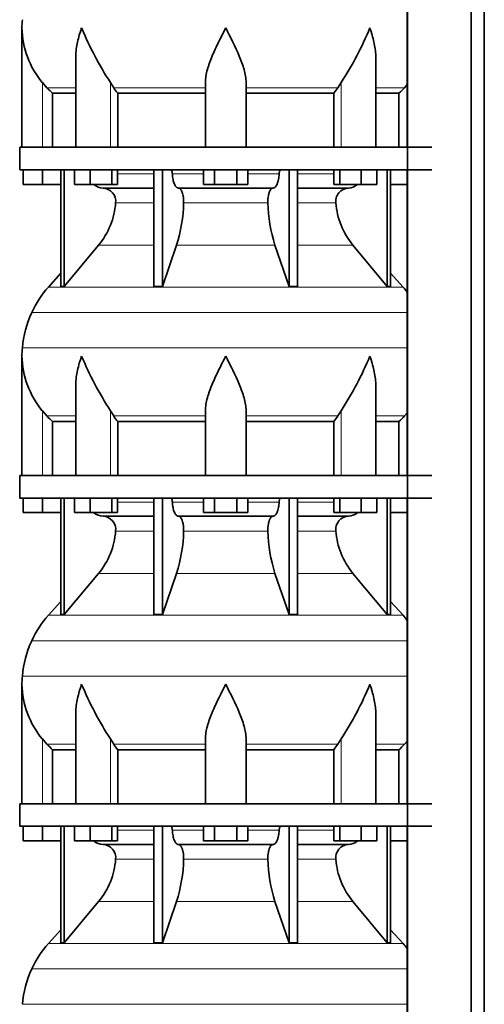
# Model space of a CAD drawing. Header units: millimetres. Extents: x 148 to 904, y -3800 to 2451.
# Tile 22 of 28: x 164 to 369, y 749 to 1184. Entities that reach past the tile are written whole.
import ezdxf

# ---------------------------------------------------------------- set-up
doc = ezdxf.new("R2010")
doc.units = ezdxf.units.MM
doc.layers.add('MID_134-18', color=7, linetype='Continuous')
doc.layers.add('VSI134_DIFFUSORE', color=7, linetype='Continuous')

# ---------------------------------------------------------------- blocks, each defined once
blk = doc.blocks.new('SE')
at = {"layer": 'MID_134-18', "color": 7, "linetype": 'Continuous', "lineweight": 35}
for p, q in [((334.95, 1872.68), (334.95, -753.82)), ((363.09, -753.82), (363.09, 1872.68)), ((368.89, -753.82), (368.89, 1872.68)), ((334.88, 1262.68), (334.88, 1127.68)), ((334.88, 1117.68), (334.88, 982.68)), ((334.88, 972.68), (334.88, 837.68)), ((334.88, 827.68), (334.88, 692.68))]:
    blk.add_line(p, q, dxfattribs=at)
at = {"layer": 'VSI134_DIFFUSORE', "color": 7, "linetype": 'Continuous', "lineweight": 35}
for p, q in [((164.69, 1180.42), (164.69, 1127.68)), ((188.41, 1167.04), (188.41, 1127.68)), ((320.97, 1127.68), (320.97, 1167.04)), ((175.7, 1153.98), (173.69, 1156.28)), ((205.2, 1153.98), (203.78, 1156.28)), ((245.69, 1127.68), (245.69, 1156.28)), ((263.69, 1127.68), (263.69, 1156.28)), ((305.6, 1156.28), (304.18, 1153.98)), ((334.88, 1155.36), (333.68, 1153.98)), ((178.22, 1151.54), (188.41, 1151.54)), ((178.22, 1127.68), (178.22, 1151.54)), ((206.98, 1151.54), (245.69, 1151.54)), ((206.98, 1127.68), (206.98, 1151.54)), ((263.69, 1151.54), (302.4, 1151.54)), ((302.4, 1151.54), (302.4, 1127.68)), ((320.97, 1151.54), (331.16, 1151.54)), ((331.16, 1151.54), (331.16, 1127.68)), ((163.69, 1127.68), (345.69, 1127.68)), ((163.69, 1127.68), (163.69, 1117.68)), ((163.69, 1117.68), (345.69, 1117.68)), ((165.19, 1111.28), (165.19, 1117.68)), ((165.19, 1111.28), (165.19, 1117.68)), ((173.69, 1111.28), (173.69, 1117.68)), ((181.86, 1117.68), (181.86, 1066.23)), ((183.39, 1117.68), (183.39, 1066.23)), ((187.93, 1111.28), (187.93, 1117.68)), ((194.87, 1111.28), (194.87, 1117.68)), ((204.35, 1111.28), (204.35, 1117.68)), ((206.89, 1111.28), (206.89, 1117.68)), ((222.99, 1117.68), (222.99, 1066.23)), ((226.69, 1117.68), (226.69, 1066.23)), ((244.87, 1111.28), (244.87, 1117.68)), ((249.78, 1111.28), (249.78, 1117.68)), ((259.6, 1111.28), (259.6, 1117.68)), ((264.5, 1111.28), (264.5, 1117.68)), ((282.69, 1117.68), (282.69, 1066.23)), ((286.39, 1117.68), (286.39, 1066.23)), ((302.48, 1111.28), (302.48, 1117.68)), ((305.03, 1111.28), (305.03, 1117.68)), ((314.51, 1111.28), (314.51, 1117.68)), ((321.45, 1111.28), (321.45, 1117.68)), ((325.99, 1117.68), (325.99, 1066.23)), ((327.52, 1117.68), (327.52, 1066.23)), ((173.69, 1111.28), (165.19, 1111.28)), ((181.86, 1111.28), (173.69, 1111.28)), ((194.87, 1111.28), (187.93, 1111.28)), ((204.35, 1111.28), (194.87, 1111.28)), ((200.52, 1109.68), (222.99, 1109.68)), ((206.89, 1111.28), (204.35, 1111.28)), ((233.78, 1109.68), (275.6, 1109.68)), ((249.78, 1111.28), (244.87, 1111.28)), ((259.6, 1111.28), (249.78, 1111.28)), ((264.5, 1111.28), (259.6, 1111.28)), ((286.39, 1109.68), (308.86, 1109.68)), ((305.03, 1111.28), (302.48, 1111.28)), ((314.51, 1111.28), (305.03, 1111.28)), ((321.45, 1111.28), (314.51, 1111.28)), ((334.88, 1111.28), (327.52, 1111.28)), ((183.39, 1066.23), (198.55, 1084.44)), ((226.69, 1066.23), (232.97, 1084.44)), ((276.41, 1084.44), (282.69, 1066.23)), ((310.83, 1084.44), (325.99, 1066.23)), ((181.86, 1072), (176.39, 1065.93)), ((332.99, 1065.93), (327.52, 1072)), ((181.86, 1066.23), (183.39, 1066.23)), ((222.99, 1066.23), (226.69, 1066.23)), ((282.69, 1066.23), (286.39, 1066.23)), ((325.99, 1066.23), (327.52, 1066.23)), ((164.69, 1035.42), (164.69, 982.68)), ((188.41, 1022.04), (188.41, 982.68)), ((320.97, 982.68), (320.97, 1022.04)), ((175.7, 1008.98), (173.69, 1011.28)), ((205.2, 1008.98), (203.78, 1011.28)), ((245.69, 982.68), (245.69, 1011.28)), ((263.69, 982.68), (263.69, 1011.28)), ((305.6, 1011.28), (304.18, 1008.98)), ((334.88, 1010.36), (333.68, 1008.98)), ((178.22, 1006.54), (188.41, 1006.54)), ((178.22, 982.68), (178.22, 1006.54)), ((206.98, 1006.54), (245.69, 1006.54)), ((206.98, 982.68), (206.98, 1006.54)), ((263.69, 1006.54), (302.4, 1006.54)), ((302.4, 1006.54), (302.4, 982.68)), ((320.97, 1006.54), (331.16, 1006.54)), ((331.16, 1006.54), (331.16, 982.68)), ((163.69, 982.68), (345.69, 982.68)), ((163.69, 982.68), (163.69, 972.68)), ((163.69, 972.68), (345.69, 972.68)), ((165.19, 966.28), (165.19, 972.68)), ((165.19, 966.28), (165.19, 972.68)), ((173.69, 966.28), (173.69, 972.68)), ((181.86, 972.68), (181.86, 921.23)), ((183.39, 972.68), (183.39, 921.23)), ((187.93, 966.28), (187.93, 972.68)), ((194.87, 966.28), (194.87, 972.68)), ((204.35, 966.28), (204.35, 972.68)), ((206.89, 966.28), (206.89, 972.68)), ((222.99, 972.68), (222.99, 921.23)), ((226.69, 972.68), (226.69, 921.23)), ((244.87, 966.28), (244.87, 972.68)), ((249.78, 966.28), (249.78, 972.68)), ((259.6, 966.28), (259.6, 972.68)), ((264.5, 966.28), (264.5, 972.68)), ((282.69, 972.68), (282.69, 921.23)), ((286.39, 972.68), (286.39, 921.23)), ((302.48, 966.28), (302.48, 972.68)), ((305.03, 966.28), (305.03, 972.68)), ((314.51, 966.28), (314.51, 972.68)), ((321.45, 966.28), (321.45, 972.68)), ((325.99, 972.68), (325.99, 921.23)), ((327.52, 972.68), (327.52, 921.23)), ((173.69, 966.28), (165.19, 966.28)), ((181.86, 966.28), (173.69, 966.28)), ((194.87, 966.28), (187.93, 966.28)), ((204.35, 966.28), (194.87, 966.28)), ((206.89, 966.28), (204.35, 966.28)), ((249.78, 966.28), (244.87, 966.28)), ((259.6, 966.28), (249.78, 966.28)), ((264.5, 966.28), (259.6, 966.28)), ((305.03, 966.28), (302.48, 966.28)), ((314.51, 966.28), (305.03, 966.28)), ((321.45, 966.28), (314.51, 966.28)), ((334.88, 966.28), (327.52, 966.28)), ((200.52, 964.68), (222.99, 964.68)), ((233.78, 964.68), (275.6, 964.68)), ((286.39, 964.68), (308.86, 964.68)), ((183.39, 921.23), (198.55, 939.44)), ((226.69, 921.23), (232.97, 939.44)), ((276.41, 939.44), (282.69, 921.23)), ((310.83, 939.44), (325.99, 921.23)), ((181.86, 927), (176.39, 920.93)), ((332.99, 920.93), (327.52, 927)), ((181.86, 921.23), (183.39, 921.23)), ((222.99, 921.23), (226.69, 921.23)), ((282.69, 921.23), (286.39, 921.23)), ((325.99, 921.23), (327.52, 921.23)), ((164.69, 890.42), (164.69, 837.68)), ((188.41, 877.04), (188.41, 837.68)), ((320.97, 837.68), (320.97, 877.04)), ((175.7, 863.98), (173.69, 866.28)), ((205.2, 863.98), (203.78, 866.28)), ((245.69, 837.68), (245.69, 866.28)), ((263.69, 837.68), (263.69, 866.28)), ((305.6, 866.28), (304.18, 863.98)), ((178.22, 861.54), (188.41, 861.54)), ((178.22, 837.68), (178.22, 861.54)), ((206.98, 861.54), (245.69, 861.54)), ((206.98, 837.68), (206.98, 861.54)), ((263.69, 861.54), (302.4, 861.54)), ((302.4, 861.54), (302.4, 837.68)), ((320.97, 861.54), (331.16, 861.54)), ((331.16, 861.54), (331.16, 837.68)), ((334.88, 865.36), (333.68, 863.98)), ((163.69, 837.68), (345.69, 837.68)), ((163.69, 837.68), (163.69, 827.68)), ((163.69, 827.68), (345.69, 827.68)), ((165.19, 821.28), (165.19, 827.68)), ((165.19, 821.28), (165.19, 827.68)), ((173.69, 821.28), (173.69, 827.68)), ((181.86, 827.68), (181.86, 776.23)), ((183.39, 827.68), (183.39, 776.23)), ((187.93, 821.28), (187.93, 827.68)), ((194.87, 821.28), (194.87, 827.68)), ((204.35, 821.28), (204.35, 827.68)), ((206.89, 821.28), (206.89, 827.68)), ((222.99, 827.68), (222.99, 776.23)), ((226.69, 827.68), (226.69, 776.23)), ((244.87, 821.28), (244.87, 827.68)), ((249.78, 821.28), (249.78, 827.68)), ((259.6, 821.28), (259.6, 827.68)), ((264.5, 821.28), (264.5, 827.68)), ((282.69, 827.68), (282.69, 776.23)), ((286.39, 827.68), (286.39, 776.23)), ((302.48, 821.28), (302.48, 827.68)), ((305.03, 821.28), (305.03, 827.68)), ((314.51, 821.28), (314.51, 827.68)), ((321.45, 821.28), (321.45, 827.68)), ((325.99, 827.68), (325.99, 776.23)), ((327.52, 827.68), (327.52, 776.23)), ((173.69, 821.28), (165.19, 821.28)), ((181.86, 821.28), (173.69, 821.28)), ((194.87, 821.28), (187.93, 821.28)), ((204.35, 821.28), (194.87, 821.28)), ((200.52, 819.68), (222.99, 819.68)), ((206.89, 821.28), (204.35, 821.28)), ((233.78, 819.68), (275.6, 819.68)), ((249.78, 821.28), (244.87, 821.28)), ((259.6, 821.28), (249.78, 821.28)), ((264.5, 821.28), (259.6, 821.28)), ((286.39, 819.68), (308.86, 819.68)), ((305.03, 821.28), (302.48, 821.28)), ((314.51, 821.28), (305.03, 821.28)), ((321.45, 821.28), (314.51, 821.28)), ((334.88, 821.28), (327.52, 821.28)), ((183.39, 776.23), (198.55, 794.44)), ((226.69, 776.23), (232.97, 794.44)), ((276.41, 794.44), (282.69, 776.23)), ((310.83, 794.44), (325.99, 776.23)), ((181.86, 782), (176.39, 775.93)), ((332.99, 775.93), (327.52, 782)), ((181.86, 776.23), (183.39, 776.23)), ((222.99, 776.23), (226.69, 776.23)), ((282.69, 776.23), (286.39, 776.23)), ((325.99, 776.23), (327.52, 776.23))]:
    blk.add_line(p, q, dxfattribs=at)
at = {"layer": 'VSI134_DIFFUSORE', "color": 4, "linetype": 'Continuous', "lineweight": 9}
for p, q in [((173.69, 1127.68), (173.69, 1156.28)), ((175.7, 1153.98), (188.41, 1153.98)), ((203.78, 1127.68), (203.78, 1156.28)), ((205.2, 1153.98), (245.69, 1153.98)), ((263.69, 1153.98), (304.18, 1153.98)), ((305.6, 1127.68), (305.6, 1156.28)), ((320.97, 1153.98), (333.68, 1153.98)), ((206.89, 1115.91), (222.99, 1115.91)), ((231.12, 1115.91), (244.87, 1115.91)), ((264.5, 1115.91), (278.26, 1115.91)), ((286.39, 1115.91), (302.48, 1115.91)), ((222.99, 1103.14), (206.06, 1103.14)), ((273.3, 1103.14), (236.08, 1103.14)), ((303.32, 1103.14), (286.39, 1103.14)), ((198.55, 1084.44), (222.99, 1084.44)), ((232.97, 1084.44), (276.41, 1084.44)), ((286.39, 1084.44), (310.83, 1084.44)), ((176.39, 1065.93), (332.99, 1065.93)), ((169.02, 1054.67), (334.88, 1054.67)), ((164.86, 1039.04), (334.88, 1039.04)), ((173.69, 982.68), (173.69, 1011.28)), ((203.78, 982.68), (203.78, 1011.28)), ((305.6, 982.68), (305.6, 1011.28)), ((175.7, 1008.98), (188.41, 1008.98)), ((205.2, 1008.98), (245.69, 1008.98)), ((263.69, 1008.98), (304.18, 1008.98)), ((320.97, 1008.98), (333.68, 1008.98)), ((206.89, 970.91), (222.99, 970.91)), ((231.12, 970.91), (244.87, 970.91)), ((264.5, 970.91), (278.26, 970.91)), ((286.39, 970.91), (302.48, 970.91)), ((222.99, 958.14), (206.06, 958.14)), ((273.3, 958.14), (236.08, 958.14)), ((303.32, 958.14), (286.39, 958.14)), ((198.55, 939.44), (222.99, 939.44)), ((232.97, 939.44), (276.41, 939.44)), ((286.39, 939.44), (310.83, 939.44)), ((176.39, 920.93), (332.99, 920.93)), ((169.02, 909.67), (334.88, 909.67)), ((164.86, 894.04), (334.88, 894.04)), ((173.69, 837.68), (173.69, 866.28)), ((203.78, 837.68), (203.78, 866.28)), ((305.6, 837.68), (305.6, 866.28)), ((175.7, 863.98), (188.41, 863.98)), ((205.2, 863.98), (245.69, 863.98)), ((263.69, 863.98), (304.18, 863.98)), ((320.97, 863.98), (333.68, 863.98)), ((206.89, 825.91), (222.99, 825.91)), ((231.12, 825.91), (244.87, 825.91)), ((264.5, 825.91), (278.26, 825.91)), ((286.39, 825.91), (302.48, 825.91)), ((222.99, 813.14), (206.06, 813.14)), ((273.3, 813.14), (236.08, 813.14)), ((303.32, 813.14), (286.39, 813.14)), ((198.55, 794.44), (222.99, 794.44)), ((232.97, 794.44), (276.41, 794.44)), ((286.39, 794.44), (310.83, 794.44)), ((176.39, 775.93), (332.99, 775.93)), ((169.02, 764.67), (334.88, 764.67)), ((164.86, 749.04), (334.88, 749.04))]:
    blk.add_line(p, q, dxfattribs=at)
at = {"layer": 'VSI134_DIFFUSORE', "color": 7, "linetype": 'Continuous', "lineweight": 35}
for centre, radius, start, end in [((203.19, 1180.41), 38.5, 174.5826, 180.0016), ((203.34, 1181.08), 38.66, 180.9959, 219.9106), ((329.39, 1237.95), 149.83, 202.585, 213.0327), ((192.33, 1231.44), 135.94, 326.4322, 337.9502), ((238.34, 1176.22), 39.91, 213.8601, 218.2043), ((271.07, 1176.2), 39.88, 321.7938, 326.1418), ((200.75, 1116.36), 6.68, 230.2819, 268.0094), ((200.23, 1103.82), 5.87, 353.3223, 87.2173), ((309.13, 1103.84), 5.85, 92.5772, 186.8833), ((308.62, 1116.37), 6.69, 272.0607, 309.722), ((172.76, 1105.66), 33.4, 320.5472, 355.6594), ((171.12, 1104.34), 64.97, 342.1602, 358.9354), ((339.77, 1104.59), 66.48, 181.2569, 197.6475), ((336.73, 1105.71), 33.51, 184.3996, 219.3938), ((209.09, 1036.48), 44, 138, 155.5912), ((300.29, 1036.48), 44, 38.1684, 42), ((213.64, 1034.42), 49, 155.5912, 174.5826), ((203.19, 1035.41), 38.5, 174.5826, 180.0016), ((203.34, 1036.08), 38.66, 180.9959, 219.9106), ((329.39, 1092.95), 149.83, 202.585, 213.0327), ((192.33, 1086.44), 135.94, 326.4322, 337.9502), ((238.34, 1031.22), 39.91, 213.8601, 218.2043), ((271.07, 1031.2), 39.88, 321.7938, 326.1418), ((200.75, 971.36), 6.68, 230.2819, 268.0094), ((308.62, 971.37), 6.69, 272.0607, 309.722), ((200.23, 958.82), 5.87, 353.3223, 87.2173), ((309.13, 958.84), 5.85, 92.5772, 186.8833), ((172.76, 960.66), 33.4, 320.5472, 355.6594), ((171.12, 959.34), 64.97, 342.1602, 358.9354), ((339.77, 959.59), 66.48, 181.2569, 197.6475), ((336.73, 960.71), 33.51, 184.3996, 219.3938), ((209.09, 891.48), 44, 138, 155.5912), ((300.29, 891.48), 44, 38.1684, 42), ((213.64, 889.42), 49, 155.5912, 174.5826), ((203.19, 890.41), 38.5, 174.5826, 180.0016), ((203.34, 891.08), 38.66, 180.9959, 219.9106), ((329.39, 947.95), 149.83, 202.585, 213.0327), ((192.33, 941.44), 135.94, 326.4322, 337.9502), ((238.34, 886.22), 39.91, 213.8601, 218.2043), ((271.07, 886.2), 39.88, 321.7938, 326.1418), ((200.75, 826.36), 6.68, 230.2819, 268.0094), ((200.23, 813.82), 5.87, 353.3223, 87.2173), ((309.13, 813.84), 5.85, 92.5772, 186.8833), ((308.62, 826.37), 6.69, 272.0607, 309.722), ((172.76, 815.66), 33.4, 320.5472, 355.6594), ((171.12, 814.34), 64.97, 342.1602, 358.9354), ((339.77, 814.59), 66.48, 181.2569, 197.6475), ((336.73, 815.71), 33.51, 184.3996, 219.3938), ((209.09, 746.48), 44, 138, 155.5912), ((300.29, 746.48), 44, 38.1684, 42), ((213.64, 744.42), 49, 155.5912, 174.5826)]:
    blk.add_arc(centre, radius, start, end, dxfattribs=at)
for points, knots in [([(191.05, 1180.41), (190.96, 1180.15), (190.86, 1179.89), (190.68, 1179.37), (190.6, 1179.1), (190.34, 1178.32), (190.18, 1177.8), (189.72, 1176.24), (189.46, 1175.21), (189.01, 1173.13), (188.82, 1172.09), (188.55, 1170.04), (188.47, 1169.02), (188.42, 1167.68), (188.41, 1167.36), (188.41, 1167.03)], [0, 0, 0, 0, 0.03125, 0.03125, 0.0625, 0.0625, 0.125, 0.125, 0.25, 0.25, 0.375, 0.375, 0.5, 0.5, 0.5400162, 0.5400162, 0.5400162, 0.5400162]), ([(254.69, 1180.41), (254.56, 1180.15), (254.42, 1179.89), (254.16, 1179.37), (254.03, 1179.1), (253.63, 1178.32), (253.36, 1177.8), (252.58, 1176.24), (252.06, 1175.21), (251.05, 1173.13), (250.55, 1172.09), (249.61, 1170.04), (249.15, 1169.02), (248.31, 1166.99), (247.91, 1165.99), (247.37, 1164.48), (247.2, 1163.98), (246.88, 1162.98), (246.73, 1162.48), (246.31, 1161), (246.09, 1160.03), (245.78, 1158.13), (245.69, 1157.2), (245.69, 1156.28)], [0, 0, 0, 0, 0.03125, 0.03125, 0.0625, 0.0625, 0.125, 0.125, 0.25, 0.25, 0.375, 0.375, 0.5, 0.5, 0.625, 0.625, 0.6875, 0.6875, 0.75, 0.75, 0.875, 0.875, 1, 1, 1, 1]), ([(263.69, 1156.28), (263.69, 1158.11), (263.34, 1160.01), (262.24, 1163.96), (261.5, 1165.98), (258.96, 1172.05), (256.8, 1176.26), (254.69, 1180.41)], [0, 0, 0, 0, 0.25, 0.25, 0.5, 0.5, 1, 1, 1, 1]), ([(320.97, 1167.03), (320.97, 1167.37), (320.96, 1167.71), (320.87, 1170.1), (320.59, 1172.14), (319.92, 1175.22), (319.65, 1176.25), (319.2, 1177.81), (319.04, 1178.32), (318.78, 1179.1), (318.65, 1179.5), (318.52, 1179.89), (318.42, 1180.15), (318.38, 1180.28), (318.33, 1180.41)], [0.4588627, 0.4588627, 0.4588627, 0.4588627, 0.5, 0.5, 0.75, 0.75, 0.875, 0.875, 0.9375, 0.9375, 0.96875, 0.984375, 0.984375, 1, 1, 1, 1]), ([(230.36, 1117.68), (230.4, 1117.68), (230.45, 1117.67), (230.54, 1117.63), (230.59, 1117.6), (230.72, 1117.47), (230.8, 1117.34), (230.94, 1117.01), (230.99, 1116.82), (231.08, 1116.39), (231.11, 1116.15), (231.12, 1115.91)], [0, 0, 0, 0, 0.125, 0.125, 0.25, 0.25, 0.5, 0.5, 0.75, 0.75, 1, 1, 1, 1]), ([(233.78, 1109.68), (233.62, 1109.68), (233.46, 1109.72), (233.22, 1109.84), (233.14, 1109.89), (232.98, 1110), (232.9, 1110.07), (232.67, 1110.29), (232.53, 1110.48), (232.25, 1110.93), (232.12, 1111.18), (231.87, 1111.74), (231.76, 1112.06), (231.56, 1112.73), (231.47, 1113.09), (231.33, 1113.84), (231.26, 1114.24), (231.17, 1115.06), (231.14, 1115.48), (231.12, 1115.91)], [0, 0, 0, 0, 0.125, 0.125, 0.1875, 0.1875, 0.25, 0.25, 0.375, 0.375, 0.5, 0.5, 0.625, 0.625, 0.75, 0.75, 0.875, 0.875, 1, 1, 1, 1]), ([(278.26, 1115.91), (278.24, 1115.48), (278.21, 1115.06), (278.14, 1114.45), (278.11, 1114.25), (278.05, 1113.86), (278.02, 1113.66), (277.91, 1113.09), (277.82, 1112.74), (277.67, 1112.23), (277.62, 1112.07), (277.5, 1111.76), (277.45, 1111.61), (277.26, 1111.18), (277.13, 1110.93), (276.86, 1110.49), (276.71, 1110.3), (276.4, 1109.99), (276.25, 1109.88), (275.93, 1109.72), (275.76, 1109.68), (275.6, 1109.68)], [0, 0, 0, 0, 0.125, 0.125, 0.1875, 0.1875, 0.25, 0.25, 0.375, 0.375, 0.4375, 0.4375, 0.5, 0.5, 0.625, 0.625, 0.75, 0.75, 0.875, 0.875, 1, 1, 1, 1]), ([(278.26, 1115.91), (278.27, 1116.15), (278.3, 1116.38), (278.36, 1116.71), (278.39, 1116.81), (278.45, 1117), (278.48, 1117.09), (278.55, 1117.26), (278.59, 1117.33), (278.66, 1117.45), (278.71, 1117.51), (278.79, 1117.6), (278.84, 1117.63), (278.93, 1117.67), (278.98, 1117.68), (279.02, 1117.68)], [0, 0, 0, 0, 0.25, 0.25, 0.375, 0.375, 0.5, 0.5, 0.625, 0.625, 0.75, 0.75, 0.875, 0.875, 1, 1, 1, 1]), ([(233.78, 1109.68), (233.86, 1109.68), (233.94, 1109.67), (234.1, 1109.63), (234.18, 1109.6), (234.41, 1109.47), (234.56, 1109.34), (234.86, 1109.01), (234.99, 1108.8), (235.19, 1108.44), (235.25, 1108.31), (235.37, 1108.03), (235.43, 1107.88), (235.59, 1107.43), (235.68, 1107.09), (235.81, 1106.56), (235.84, 1106.37), (235.91, 1105.99), (235.94, 1105.8), (236.02, 1105.21), (236.05, 1104.8), (236.09, 1103.97), (236.09, 1103.55), (236.08, 1103.14)], [0, 0, 0, 0, 0.0625, 0.0625, 0.125, 0.125, 0.25, 0.25, 0.375, 0.375, 0.4375, 0.4375, 0.5, 0.5, 0.625, 0.625, 0.6875, 0.6875, 0.75, 0.75, 0.875, 0.875, 1, 1, 1, 1]), ([(273.3, 1103.14), (273.29, 1103.55), (273.29, 1103.97), (273.32, 1104.59), (273.33, 1104.79), (273.37, 1105.2), (273.39, 1105.4), (273.47, 1105.99), (273.53, 1106.37), (273.65, 1106.91), (273.7, 1107.08), (273.79, 1107.42), (273.9, 1107.74), (274.01, 1108.03), (274.13, 1108.31), (274.19, 1108.44), (274.39, 1108.8), (274.52, 1109.01), (274.82, 1109.34), (274.97, 1109.47), (275.28, 1109.64), (275.44, 1109.68), (275.6, 1109.68)], [0, 0, 0, 0, 0.125, 0.125, 0.1875, 0.1875, 0.25, 0.25, 0.375, 0.375, 0.4375, 0.4375, 0.5, 0.5625, 0.5625, 0.625, 0.625, 0.75, 0.75, 0.875, 0.875, 1, 1, 1, 1]), ([(191.05, 1035.41), (190.96, 1035.15), (190.86, 1034.89), (190.68, 1034.37), (190.6, 1034.1), (190.34, 1033.32), (190.18, 1032.8), (189.72, 1031.24), (189.46, 1030.21), (189.01, 1028.13), (188.82, 1027.09), (188.55, 1025.04), (188.47, 1024.02), (188.42, 1022.68), (188.41, 1022.36), (188.41, 1022.03)], [0, 0, 0, 0, 0.03125, 0.03125, 0.0625, 0.0625, 0.125, 0.125, 0.25, 0.25, 0.375, 0.375, 0.5, 0.5, 0.5400162, 0.5400162, 0.5400162, 0.5400162]), ([(254.69, 1035.41), (254.56, 1035.15), (254.42, 1034.89), (254.16, 1034.37), (254.03, 1034.1), (253.63, 1033.32), (253.36, 1032.8), (252.58, 1031.24), (252.06, 1030.21), (251.05, 1028.13), (250.55, 1027.09), (249.61, 1025.04), (249.15, 1024.02), (248.31, 1021.99), (247.91, 1020.99), (247.37, 1019.48), (247.2, 1018.98), (246.88, 1017.98), (246.73, 1017.48), (246.31, 1016), (246.09, 1015.03), (245.78, 1013.13), (245.69, 1012.2), (245.69, 1011.28)], [0, 0, 0, 0, 0.03125, 0.03125, 0.0625, 0.0625, 0.125, 0.125, 0.25, 0.25, 0.375, 0.375, 0.5, 0.5, 0.625, 0.625, 0.6875, 0.6875, 0.75, 0.75, 0.875, 0.875, 1, 1, 1, 1]), ([(263.69, 1011.28), (263.69, 1013.11), (263.34, 1015.01), (262.24, 1018.96), (261.5, 1020.98), (258.96, 1027.05), (256.8, 1031.26), (254.69, 1035.41)], [0, 0, 0, 0, 0.25, 0.25, 0.5, 0.5, 1, 1, 1, 1]), ([(320.97, 1022.03), (320.97, 1022.37), (320.96, 1022.71), (320.87, 1025.1), (320.59, 1027.14), (319.92, 1030.22), (319.65, 1031.25), (319.2, 1032.81), (319.04, 1033.32), (318.78, 1034.1), (318.65, 1034.5), (318.52, 1034.89), (318.42, 1035.15), (318.38, 1035.28), (318.33, 1035.41)], [0.4588627, 0.4588627, 0.4588627, 0.4588627, 0.5, 0.5, 0.75, 0.75, 0.875, 0.875, 0.9375, 0.9375, 0.96875, 0.984375, 0.984375, 1, 1, 1, 1]), ([(230.36, 972.68), (230.4, 972.68), (230.45, 972.67), (230.54, 972.63), (230.59, 972.6), (230.72, 972.47), (230.8, 972.34), (230.94, 972.01), (230.99, 971.82), (231.08, 971.39), (231.11, 971.15), (231.12, 970.91)], [0, 0, 0, 0, 0.125, 0.125, 0.25, 0.25, 0.5, 0.5, 0.75, 0.75, 1, 1, 1, 1]), ([(233.78, 964.68), (233.62, 964.68), (233.46, 964.72), (233.22, 964.84), (233.14, 964.89), (232.98, 965), (232.9, 965.07), (232.67, 965.29), (232.53, 965.48), (232.25, 965.93), (232.12, 966.18), (231.87, 966.74), (231.76, 967.06), (231.56, 967.73), (231.47, 968.09), (231.33, 968.84), (231.26, 969.24), (231.17, 970.06), (231.14, 970.48), (231.12, 970.91)], [0, 0, 0, 0, 0.125, 0.125, 0.1875, 0.1875, 0.25, 0.25, 0.375, 0.375, 0.5, 0.5, 0.625, 0.625, 0.75, 0.75, 0.875, 0.875, 1, 1, 1, 1]), ([(278.26, 970.91), (278.24, 970.48), (278.21, 970.06), (278.14, 969.45), (278.11, 969.25), (278.05, 968.86), (278.02, 968.66), (277.91, 968.09), (277.82, 967.74), (277.67, 967.23), (277.62, 967.07), (277.5, 966.76), (277.45, 966.61), (277.26, 966.18), (277.13, 965.93), (276.86, 965.49), (276.71, 965.3), (276.4, 964.99), (276.25, 964.88), (275.93, 964.72), (275.76, 964.68), (275.6, 964.68)], [0, 0, 0, 0, 0.125, 0.125, 0.1875, 0.1875, 0.25, 0.25, 0.375, 0.375, 0.4375, 0.4375, 0.5, 0.5, 0.625, 0.625, 0.75, 0.75, 0.875, 0.875, 1, 1, 1, 1]), ([(278.26, 970.91), (278.27, 971.15), (278.3, 971.38), (278.36, 971.71), (278.39, 971.81), (278.45, 972), (278.48, 972.09), (278.55, 972.26), (278.59, 972.33), (278.66, 972.45), (278.71, 972.51), (278.79, 972.6), (278.84, 972.63), (278.93, 972.67), (278.98, 972.68), (279.02, 972.68)], [0, 0, 0, 0, 0.25, 0.25, 0.375, 0.375, 0.5, 0.5, 0.625, 0.625, 0.75, 0.75, 0.875, 0.875, 1, 1, 1, 1]), ([(233.78, 964.68), (233.86, 964.68), (233.94, 964.67), (234.1, 964.63), (234.18, 964.6), (234.41, 964.47), (234.56, 964.34), (234.86, 964.01), (234.99, 963.8), (235.19, 963.44), (235.25, 963.31), (235.37, 963.03), (235.43, 962.88), (235.59, 962.43), (235.68, 962.09), (235.81, 961.56), (235.84, 961.37), (235.91, 960.99), (235.94, 960.8), (236.02, 960.21), (236.05, 959.8), (236.09, 958.97), (236.09, 958.55), (236.08, 958.14)], [0, 0, 0, 0, 0.0625, 0.0625, 0.125, 0.125, 0.25, 0.25, 0.375, 0.375, 0.4375, 0.4375, 0.5, 0.5, 0.625, 0.625, 0.6875, 0.6875, 0.75, 0.75, 0.875, 0.875, 1, 1, 1, 1]), ([(273.3, 958.14), (273.29, 958.55), (273.29, 958.97), (273.32, 959.59), (273.33, 959.79), (273.37, 960.2), (273.39, 960.4), (273.47, 960.99), (273.53, 961.37), (273.65, 961.91), (273.7, 962.08), (273.79, 962.42), (273.9, 962.74), (274.01, 963.03), (274.13, 963.31), (274.19, 963.44), (274.39, 963.8), (274.52, 964.01), (274.82, 964.34), (274.97, 964.47), (275.28, 964.64), (275.44, 964.68), (275.6, 964.68)], [0, 0, 0, 0, 0.125, 0.125, 0.1875, 0.1875, 0.25, 0.25, 0.375, 0.375, 0.4375, 0.4375, 0.5, 0.5625, 0.5625, 0.625, 0.625, 0.75, 0.75, 0.875, 0.875, 1, 1, 1, 1]), ([(191.05, 890.41), (190.96, 890.15), (190.86, 889.89), (190.68, 889.37), (190.6, 889.1), (190.34, 888.32), (190.18, 887.8), (189.72, 886.24), (189.46, 885.21), (189.01, 883.13), (188.82, 882.09), (188.55, 880.04), (188.47, 879.02), (188.42, 877.68), (188.41, 877.36), (188.41, 877.03)], [0, 0, 0, 0, 0.03125, 0.03125, 0.0625, 0.0625, 0.125, 0.125, 0.25, 0.25, 0.375, 0.375, 0.5, 0.5, 0.5400162, 0.5400162, 0.5400162, 0.5400162]), ([(254.69, 890.41), (254.56, 890.15), (254.42, 889.89), (254.16, 889.37), (254.03, 889.1), (253.63, 888.32), (253.36, 887.8), (252.58, 886.24), (252.06, 885.21), (251.05, 883.13), (250.55, 882.09), (249.61, 880.04), (249.15, 879.02), (248.31, 876.99), (247.91, 875.99), (247.37, 874.48), (247.2, 873.98), (246.88, 872.98), (246.73, 872.48), (246.31, 871), (246.09, 870.03), (245.78, 868.13), (245.69, 867.2), (245.69, 866.28)], [0, 0, 0, 0, 0.03125, 0.03125, 0.0625, 0.0625, 0.125, 0.125, 0.25, 0.25, 0.375, 0.375, 0.5, 0.5, 0.625, 0.625, 0.6875, 0.6875, 0.75, 0.75, 0.875, 0.875, 1, 1, 1, 1]), ([(263.69, 866.28), (263.69, 868.11), (263.34, 870.01), (262.24, 873.96), (261.5, 875.98), (258.96, 882.05), (256.8, 886.26), (254.69, 890.41)], [0, 0, 0, 0, 0.25, 0.25, 0.5, 0.5, 1, 1, 1, 1]), ([(320.97, 877.03), (320.97, 877.37), (320.96, 877.71), (320.87, 880.1), (320.59, 882.14), (319.92, 885.22), (319.65, 886.25), (319.2, 887.81), (319.04, 888.32), (318.78, 889.1), (318.65, 889.5), (318.52, 889.89), (318.42, 890.15), (318.38, 890.28), (318.33, 890.41)], [0.4588627, 0.4588627, 0.4588627, 0.4588627, 0.5, 0.5, 0.75, 0.75, 0.875, 0.875, 0.9375, 0.9375, 0.96875, 0.984375, 0.984375, 1, 1, 1, 1]), ([(230.36, 827.68), (230.4, 827.68), (230.45, 827.67), (230.54, 827.63), (230.59, 827.6), (230.72, 827.47), (230.8, 827.34), (230.94, 827.01), (230.99, 826.82), (231.08, 826.39), (231.11, 826.15), (231.12, 825.91)], [0, 0, 0, 0, 0.125, 0.125, 0.25, 0.25, 0.5, 0.5, 0.75, 0.75, 1, 1, 1, 1]), ([(278.26, 825.91), (278.27, 826.15), (278.3, 826.38), (278.36, 826.71), (278.39, 826.81), (278.45, 827), (278.48, 827.09), (278.55, 827.26), (278.59, 827.33), (278.66, 827.45), (278.71, 827.51), (278.79, 827.6), (278.84, 827.63), (278.93, 827.67), (278.98, 827.68), (279.02, 827.68)], [0, 0, 0, 0, 0.25, 0.25, 0.375, 0.375, 0.5, 0.5, 0.625, 0.625, 0.75, 0.75, 0.875, 0.875, 1, 1, 1, 1]), ([(233.78, 819.68), (233.62, 819.68), (233.46, 819.72), (233.22, 819.84), (233.14, 819.89), (232.98, 820), (232.9, 820.07), (232.67, 820.29), (232.53, 820.48), (232.25, 820.93), (232.12, 821.18), (231.87, 821.74), (231.76, 822.06), (231.56, 822.73), (231.47, 823.09), (231.33, 823.84), (231.26, 824.24), (231.17, 825.06), (231.14, 825.48), (231.12, 825.91)], [0, 0, 0, 0, 0.125, 0.125, 0.1875, 0.1875, 0.25, 0.25, 0.375, 0.375, 0.5, 0.5, 0.625, 0.625, 0.75, 0.75, 0.875, 0.875, 1, 1, 1, 1]), ([(278.26, 825.91), (278.24, 825.48), (278.21, 825.06), (278.14, 824.45), (278.11, 824.25), (278.05, 823.86), (278.02, 823.66), (277.91, 823.09), (277.82, 822.74), (277.67, 822.23), (277.62, 822.07), (277.5, 821.76), (277.45, 821.61), (277.26, 821.18), (277.13, 820.93), (276.86, 820.49), (276.71, 820.3), (276.4, 819.99), (276.25, 819.88), (275.93, 819.72), (275.76, 819.68), (275.6, 819.68)], [0, 0, 0, 0, 0.125, 0.125, 0.1875, 0.1875, 0.25, 0.25, 0.375, 0.375, 0.4375, 0.4375, 0.5, 0.5, 0.625, 0.625, 0.75, 0.75, 0.875, 0.875, 1, 1, 1, 1]), ([(233.78, 819.68), (233.86, 819.68), (233.94, 819.67), (234.1, 819.63), (234.18, 819.6), (234.41, 819.47), (234.56, 819.34), (234.86, 819.01), (234.99, 818.8), (235.19, 818.44), (235.25, 818.31), (235.37, 818.03), (235.43, 817.88), (235.59, 817.43), (235.68, 817.09), (235.81, 816.56), (235.84, 816.37), (235.91, 815.99), (235.94, 815.8), (236.02, 815.21), (236.05, 814.8), (236.09, 813.97), (236.09, 813.55), (236.08, 813.14)], [0, 0, 0, 0, 0.0625, 0.0625, 0.125, 0.125, 0.25, 0.25, 0.375, 0.375, 0.4375, 0.4375, 0.5, 0.5, 0.625, 0.625, 0.6875, 0.6875, 0.75, 0.75, 0.875, 0.875, 1, 1, 1, 1]), ([(273.3, 813.14), (273.29, 813.55), (273.29, 813.97), (273.32, 814.59), (273.33, 814.79), (273.37, 815.2), (273.39, 815.4), (273.47, 815.99), (273.53, 816.37), (273.65, 816.91), (273.7, 817.08), (273.79, 817.42), (273.9, 817.74), (274.01, 818.03), (274.13, 818.31), (274.19, 818.44), (274.39, 818.8), (274.52, 819.01), (274.82, 819.34), (274.97, 819.47), (275.28, 819.64), (275.44, 819.68), (275.6, 819.68)], [0, 0, 0, 0, 0.125, 0.125, 0.1875, 0.1875, 0.25, 0.25, 0.375, 0.375, 0.4375, 0.4375, 0.5, 0.5625, 0.5625, 0.625, 0.625, 0.75, 0.75, 0.875, 0.875, 1, 1, 1, 1])]:
    blk.add_open_spline(points, degree=3, knots=knots, dxfattribs=at)
for points in [[(178.22, 1151.54), (177.35, 1152.32), (176.51, 1153.14), (175.7, 1153.98)], [(333.68, 1153.98), (332.87, 1153.14), (332.03, 1152.32), (331.16, 1151.54)], [(178.22, 1006.54), (177.35, 1007.32), (176.51, 1008.14), (175.7, 1008.98)], [(333.68, 1008.98), (332.87, 1008.14), (332.03, 1007.32), (331.16, 1006.54)], [(178.22, 861.54), (177.35, 862.32), (176.51, 863.14), (175.7, 863.98)], [(333.68, 863.98), (332.87, 863.14), (332.03, 862.32), (331.16, 861.54)]]:
    blk.add_open_spline(points, degree=3, dxfattribs=at)

msp = doc.modelspace()

# ---------------------------------------------------------------- block references
msp.add_blockref('SE', (0, 0))

doc.saveas('drawing.dxf')
